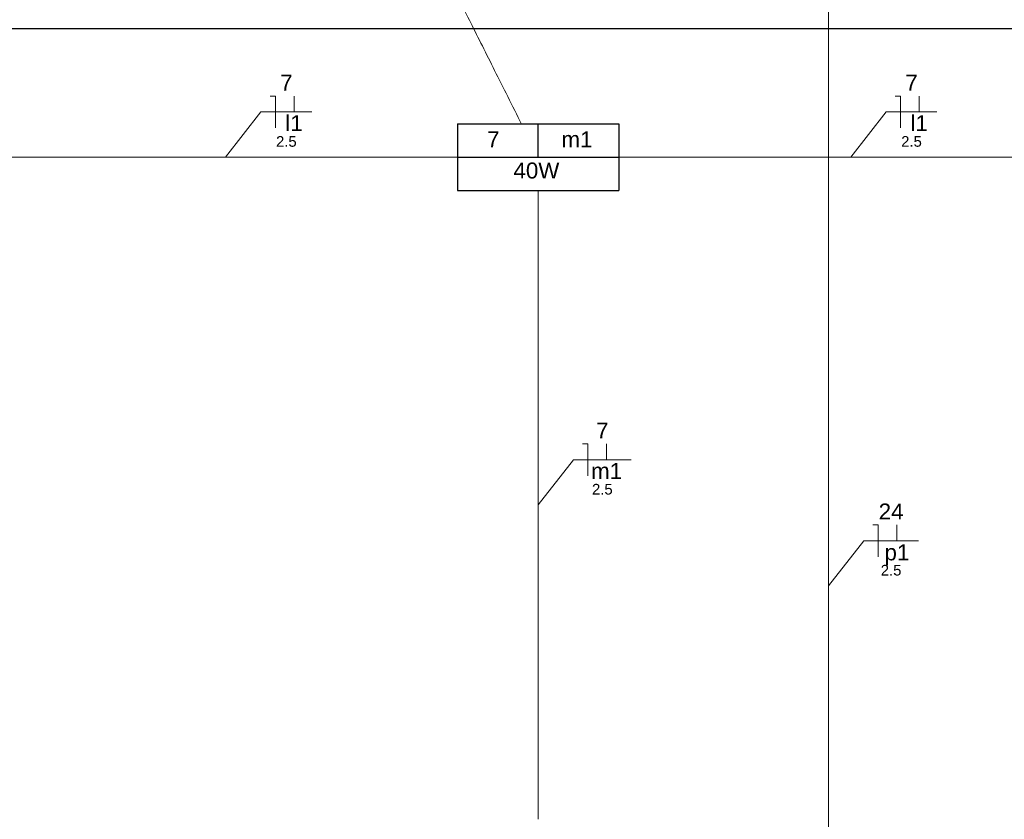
# Model space of a CAD drawing. Header units: feet. Extents: x -18 to 1038, y -110 to 48.
# Tile 156 of 199: x 777.51 to 782.13, y -25.29 to -21.54. Entities that reach past the tile are written whole.
import ezdxf

# ---------------------------------------------------------------- set-up
doc = ezdxf.new("R2010")
doc.units = ezdxf.units.FT
doc.header["$MEASUREMENT"] = 0
for name, color, linetype, lineweight in [('EL-Condutos', 4, 'Continuous', 5), ('EL-Fios (Neutro)', 7, 'Continuous', 5), ('EL-Fios (Retorno)', 7, 'Continuous', 5), ('EL-Textos fios', 7, 'Continuous', 5), ('Textos', 7, 'Continuous', 5)]:
    doc.layers.add(name, color=color, linetype=linetype, lineweight=lineweight)
doc.layers.add('P-SIMBOL', color=5, linetype='Continuous')
doc.styles.add('Arial', font='arial.ttf')

msp = doc.modelspace()

# ---------------------------------------------------------------- linework, layer by layer
at = {"layer": 'Defpoints'}
msp.add_line((783.1466, -21.5804), (776.7466, -21.5804), dxfattribs=at)
at = {"layer": 'EL-Condutos', "linetype": 'Continuous'}
for points in [[(779.8692, -22.0286), (779.8039, -21.8984), (779.7425, -21.7759), (779.6847, -21.6607), (779.6302, -21.552), (779.5788, -21.4495), (779.5301, -21.3526), (779.484, -21.2606), (779.4401, -21.173), (779.3981, -21.0894), (779.3578, -21.009), (779.3189, -20.9315), (779.2811, -20.8561), (779.2441, -20.7824), (779.2077, -20.7099), (779.1716, -20.6378), (779.1355, -20.5658), (779.0991, -20.4932), (779.0621, -20.4196), (779.0243, -20.3442), (778.9854, -20.2666), (778.9451, -20.1863), (778.9032, -20.1026), (778.8592, -20.0151), (778.8131, -19.9231), (778.7645, -19.8261), (778.713, -19.7236), (778.6586, -19.615), (778.6008, -19.4998), (778.5393, -19.3773), (778.474, -19.2471)], [(781.3089, -20.9748), (781.3089, -21.2825), (781.3089, -21.5709), (781.3089, -21.8416), (781.3089, -22.0957), (781.3089, -22.3347), (781.3089, -22.5599), (781.3089, -22.7728), (781.3089, -22.9747), (781.3089, -23.167), (781.3089, -23.351), (781.3089, -23.5282), (781.3089, -23.6998), (781.3089, -23.8674), (781.3089, -24.0322), (781.3089, -24.1956), (781.3089, -24.359), (781.3089, -24.5238), (781.3089, -24.6913), (781.3089, -24.863), (781.3089, -25.0401), (781.3089, -25.2242), (781.3089, -25.4164), (781.3089, -25.6183), (781.3089, -25.8312), (781.3089, -26.0565), (781.3089, -26.2955), (781.3089, -26.5496), (781.3089, -26.8202), (781.3089, -27.1087), (781.3089, -27.4164)], [(777.3921, -22.1829), (777.4881, -22.1829), (777.5793, -22.1829), (777.666, -22.1829), (777.7485, -22.1829), (777.8272, -22.1829), (777.9024, -22.1829), (777.9744, -22.1829), (778.0437, -22.1829), (778.1105, -22.1829), (778.1753, -22.1829), (778.2383, -22.1829), (778.2999, -22.1829), (778.3605, -22.1829), (778.4204, -22.1829), (778.4799, -22.1829), (778.5395, -22.1829), (778.5994, -22.1829), (778.66, -22.1829), (778.7216, -22.1829), (778.7846, -22.1829), (778.8494, -22.1829), (778.9162, -22.1829), (778.9855, -22.1829), (779.0575, -22.1829), (779.1327, -22.1829), (779.2114, -22.1829), (779.2939, -22.1829), (779.3806, -22.1829), (779.4718, -22.1829), (779.5678, -22.1829)], [(780.3254, -22.1829), (780.4215, -22.1829), (780.5127, -22.1829), (780.5993, -22.1829), (780.6818, -22.1829), (780.7605, -22.1829), (780.8357, -22.1829), (780.9077, -22.1829), (780.977, -22.1829), (781.0439, -22.1829), (781.1086, -22.1829), (781.1716, -22.1829), (781.2333, -22.1829), (781.2939, -22.1829), (781.3537, -22.1829), (781.4133, -22.1829), (781.4728, -22.1829), (781.5327, -22.1829), (781.5933, -22.1829), (781.6549, -22.1829), (781.7179, -22.1829), (781.7827, -22.1829), (781.8495, -22.1829), (781.9188, -22.1829), (781.9909, -22.1829), (782.0661, -22.1829), (782.1447, -22.1829), (782.2272, -22.1829), (782.3139, -22.1829), (782.4051, -22.1829), (782.5012, -22.1829)], [(779.9466, -25.29), (779.9466, -25.1517), (779.9466, -25.0218), (779.9466, -24.8995), (779.9466, -24.7843), (779.9466, -24.6755), (779.9466, -24.5727), (779.9466, -24.4752), (779.9466, -24.3824), (779.9466, -24.2937), (779.9466, -24.2086), (779.9466, -24.1264), (779.9466, -24.0466), (779.9466, -23.9685), (779.9466, -23.8917), (779.9466, -23.8154), (779.9466, -23.7391), (779.9466, -23.6622), (779.9466, -23.5842), (779.9466, -23.5044), (779.9466, -23.4222), (779.9466, -23.3371), (779.9466, -23.2484), (779.9466, -23.1556), (779.9466, -23.0581), (779.9466, -22.9552), (779.9466, -22.8465), (779.9466, -22.7313), (779.9466, -22.609), (779.9466, -22.479), (779.9466, -22.3408)]]:
    msp.add_spline(points, degree=3, dxfattribs=at)
at = {"layer": 'EL-Fios (Neutro)'}
for p, q in [((778.6885, -21.8958), (778.7135, -21.8958)), ((778.7135, -22.0458), (778.7135, -21.8958)), ((781.6218, -21.8958), (781.6468, -21.8958)), ((781.6468, -22.0458), (781.6468, -21.8958)), ((780.1552, -23.5283), (780.1802, -23.5283)), ((780.1802, -23.6783), (780.1802, -23.5283)), ((781.5175, -23.9084), (781.5425, -23.9084)), ((781.5425, -24.0584), (781.5425, -23.9084))]:
    msp.add_line(p, q, dxfattribs=at)
at = {"layer": 'EL-Fios (Retorno)'}
for p, q in [((778.801, -21.9708), (778.801, -21.8958)), ((781.7343, -21.9708), (781.7343, -21.8958)), ((780.2677, -23.6033), (780.2677, -23.5283)), ((781.63, -23.9834), (781.63, -23.9084))]:
    msp.add_line(p, q, dxfattribs=at)
at = {"layer": 'EL-Textos fios'}
for p, q in [((778.4799, -22.1829), (778.6457, -21.9708)), ((778.6457, -21.9708), (778.8846, -21.9708)), ((781.4133, -22.1829), (781.579, -21.9708)), ((781.579, -21.9708), (781.818, -21.9708)), ((779.9466, -23.8154), (780.1123, -23.6033)), ((780.1123, -23.6033), (780.3833, -23.6033)), ((781.3089, -24.1956), (781.4746, -23.9834)), ((781.4746, -23.9834), (781.7311, -23.9834))]:
    msp.add_line(p, q, dxfattribs=at)
at = {"layer": 'P-SIMBOL'}
for p, q in [((779.5674, -22.0272), (779.5674, -22.3386)), ((779.5674, -22.0272), (780.3259, -22.0272)), ((779.9466, -22.1829), (779.9466, -22.0272)), ((780.3259, -22.0272), (780.3259, -22.3386)), ((779.5674, -22.1829), (780.3259, -22.1829)), ((779.5674, -22.3386), (780.3259, -22.3386))]:
    msp.add_line(p, q, dxfattribs=at)

# ---------------------------------------------------------------- texts
at = {"layer": 'EL-Textos fios', "attachment_point": 8, "line_spacing_factor": 0.6, "style": 'Arial'}
for s, insert, char_height, width in [('7', (778.7651, -21.871), 0.075, 0.116502), ('7', (781.6985, -21.871), 0.075, 0.116502), ('l1', (778.801, -22.0608), 0.075, 0.163034), ('l1', (781.7343, -22.0608), 0.075, 0.163034), ('2.5', (778.7651, -22.1348), 0.05, 0.194131), ('2.5', (781.6985, -22.1348), 0.05, 0.194131), ('7', (780.2478, -23.5035), 0.075, 0.116502), ('m1', (780.2677, -23.6933), 0.075, 0.291082), ('2.5', (780.2478, -23.7673), 0.05, 0.194131), ('24', (781.6028, -23.8837), 0.075, 0.233003), ('p1', (781.63, -24.0982), 0.075, 0.233003), ('2.5', (781.6028, -24.1474), 0.05, 0.194131)]:
    msp.add_mtext(s, dxfattribs=dict(at, insert=insert, char_height=char_height, width=width))
at = {"layer": 'Textos', "char_height": 0.075, "attachment_point": 8, "line_spacing_factor": 0.6, "style": 'Arial'}
for s, insert, width in [('7', (779.7361, -22.1366), 0.116502), ('m1', (780.1286, -22.1366), 0.291082), ('40W', (779.9385, -22.2841), 0.430793)]:
    msp.add_mtext(s, dxfattribs=dict(at, insert=insert, width=width))

doc.saveas('drawing.dxf')
